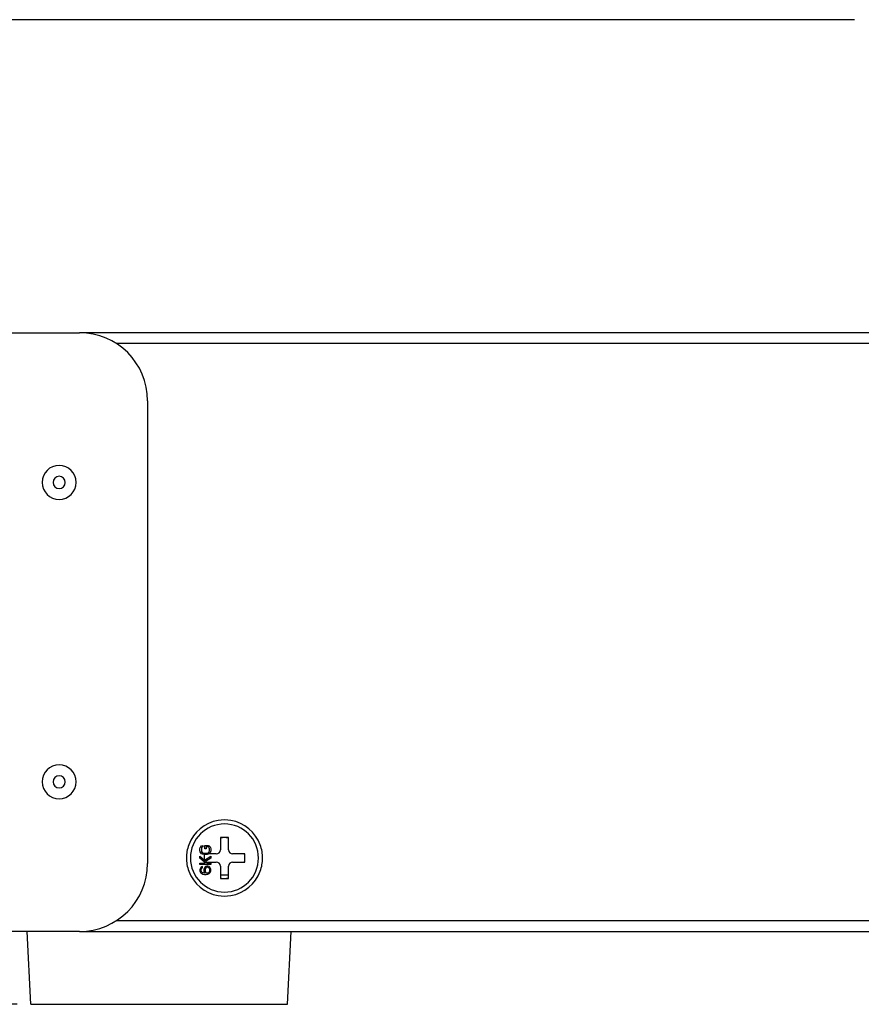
# Model space of a CAD drawing. Header units: millimetres. Extents: x 0 to 1524, y 0 to 1016.
# Tile 64 of 256: x 169 to 231, y 379 to 451. Entities that reach past the tile are written whole.
import ezdxf

# ---------------------------------------------------------------- set-up
doc = ezdxf.new("R2010")
doc.units = ezdxf.units.MM
doc.header["$LTSCALE"] = 83.82
doc.layers.get('0').update_dxf_attribs({"linetype": 'CONTINUOUS'})
doc.layers.add('02___PRT_ALL_AXES', color=7, linetype='CONTINUOUS')
doc.layers.add('03___PRT_ALL_CURVES', color=7, linetype='CONTINUOUS')
doc.styles.get("Standard").update_dxf_attribs({"font": 'txt', "width": 0.8})
doc.dimstyles.new('DIMSTYLE_1', dxfattribs={"dimtxt": 15, "dimasz": 12, "dimexe": 0.18, "dimexo": 0.0625, "dimgap": 0.09, "dimtad": 1, "dimzin": 0, "dimdsep": 46, "dimtxsty": 'STANDARD', "dimblk": 'CLOSED', "dimblk1": 'CLOSED', "dimblk2": 'CLOSED', "dimcen": 0.09, "dimadec": 0, "dimazin": 0, "dimtp": 0.01, "dimtm": 0.01, "dimtfac": 1, "dimtofl": 0, "dimtmove": 0, "dimatfit": 3, "dimldrblk": 'CLOSED', "dimfxl": 1, "dimtolj": 1, "dimtzin": 0, "dimarcsym": 0})

# ---------------------------------------------------------------- blocks, each defined once
blk = doc.blocks.new('_CLOSED')
at = {"color": 0, "linetype": 'BYBLOCK'}
for p, q in [((0, 0), (-1, 0.2083)), ((-1, 0.2083), (-1, -0.2083)), ((-1, -0.2083), (0, 0)), ((-1, 0), (0, 0))]:
    blk.add_line(p, q, dxfattribs=at)
blk = doc.blocks.new('*D4')
at = {"color": 2, "linetype": 'CONTINUOUS'}
for p, q in [((230.494, 451.207), (62.228, 451.207)), ((63.228, 451.207), (63.228, 415.032)), ((63.228, 378.857), (63.228, 415.032)), ((168.969, 378.857), (62.228, 378.857))]:
    blk.add_line(p, q, dxfattribs=at)
at = {"color": 2, "linetype": 'CONTINUOUS', "xscale": 12, "yscale": 12, "zscale": 12}
for p, rotation in [((63.228, 451.207), 90), ((63.228, 378.857), 270)]:
    blk.add_blockref('_CLOSED', p, dxfattribs=dict(at, rotation=rotation))

msp = doc.modelspace()

# ---------------------------------------------------------------- linework, layer by layer
at = {"color": 7, "linetype": 'CONTINUOUS'}
for p, q in [((153.544, 428.207), (173.544, 428.207)), ((341.144, 428.207), (173.544, 428.207)), ((341.144, 427.407), (176.23, 427.407)), ((178.544, 423.207), (178.544, 389.207)), ((184.494, 391.107), (183.894, 391.107)), ((183.894, 391.107), (183.894, 390.207)), ((184.494, 390.207), (184.494, 391.107)), ((183.594, 389.907), (182.694, 389.907)), ((182.694, 389.907), (182.694, 389.307)), ((182.694, 389.307), (183.594, 389.307)), ((185.694, 389.907), (184.794, 389.907)), ((184.794, 389.307), (185.694, 389.307)), ((185.694, 389.307), (185.694, 389.907)), ((183.894, 389.007), (183.894, 388.107)), ((184.494, 388.107), (184.494, 389.007)), ((183.894, 388.107), (184.494, 388.107)), ((176.23, 385.007), (339.861, 385.007)), ((173.544, 384.207), (153.544, 384.207)), ((169.969, 378.857), (169.694, 384.207)), ((169.969, 378.857), (169.694, 384.207)), ((173.544, 384.207), (339.861, 384.207)), ((188.819, 378.857), (189.094, 384.207)), ((188.819, 378.857), (189.094, 384.207)), ((169.969, 378.857), (175.194, 378.857)), ((175.194, 378.857), (179.394, 378.857)), ((179.394, 378.857), (183.594, 378.857)), ((183.594, 378.857), (188.819, 378.857))]:
    msp.add_line(p, q, dxfattribs=at)
at = {"color": 4, "linetype": 'CONTINUOUS'}
msp.add_line((184.494, 388.357), (183.894, 388.357), dxfattribs=at)
at = {"color": 7, "linetype": 'CONTINUOUS'}
for centre, radius, start, end in [((173.544, 423.207), 5, 0, 90), ((172.044, 417.207), 1.25, 0, 180), ((172.044, 417.207), 0.45, 0, 180), ((172.044, 417.207), 1.25, 180, 360), ((172.044, 417.207), 0.45, 180, 360), ((172.044, 395.207), 1.25, 0, 180), ((172.044, 395.207), 1.25, 180, 360), ((172.044, 395.207), 0.45, 0, 180), ((172.044, 395.207), 0.45, 180, 360), ((184.194, 389.607), 2.8, 99.59814, 159.86468), ((184.194, 389.607), 2.8, 80.26305, 99.59814), ((184.194, 389.607), 2.8, 19.99875, 80.26305), ((184.194, 389.607), 1.5, 95.62472, 101.3183), ((184.194, 389.607), 1.5, 78.66616, 84.99827), ((184.194, 389.607), 2.8, 159.86468, 180), ((183.594, 390.207), 0.3, 270, 360), ((184.794, 390.207), 0.3, 180, 270), ((184.194, 389.607), 2.8, 0, 19.99875), ((184.194, 389.607), 2.8, 180, 199.99875), ((184.194, 389.607), 1.5, 168.80767, 180), ((184.194, 389.607), 1.5, 180, 190.62406), ((183.594, 389.007), 0.3, 0, 90), ((184.794, 389.007), 0.3, 90, 180), ((184.194, 389.607), 1.5, 0, 11.21378), ((184.194, 389.607), 1.5, 348.80767, 360), ((184.194, 389.607), 2.8, 339.86468, 360), ((173.544, 389.207), 5, 270, 360), ((184.194, 389.607), 2.8, 199.99875, 260.26305), ((184.194, 389.607), 2.8, 279.59814, 339.86468), ((184.194, 389.607), 1.5, 258.66616, 264.99827), ((184.194, 389.607), 1.5, 275.62472, 281.3183), ((184.194, 389.607), 2.8, 260.26305, 279.59814)]:
    msp.add_arc(centre, radius, start, end, dxfattribs=at)
at = {"layer": '02___PRT_ALL_AXES', "color": 7, "linetype": 'CONTINUOUS'}
for start, end in [(90, 270), (270, 90)]:
    msp.add_arc((184.194, 389.607), 2.5, start, end, dxfattribs=at)
at = {"layer": '03___PRT_ALL_CURVES', "color": 40, "linetype": 'CONTINUOUS'}
for p, q in [((182.394, 390.29), (182.411, 390.373)), ((182.394, 390.14), (182.394, 390.29)), ((182.411, 390.057), (182.394, 390.14)), ((182.411, 390.373), (182.445, 390.44)), ((182.445, 389.99), (182.411, 390.057)), ((182.445, 390.44), (182.513, 390.507)), ((182.513, 389.923), (182.445, 389.99)), ((182.513, 390.357), (182.496, 390.29)), ((182.496, 390.29), (182.496, 390.14)), ((182.496, 390.14), (182.513, 390.073)), ((182.513, 390.507), (182.598, 390.523)), ((182.547, 390.407), (182.513, 390.357)), ((182.513, 390.073), (182.547, 390.023)), ((182.598, 390.423), (182.547, 390.407)), ((182.547, 390.023), (182.598, 389.99)), ((182.598, 390.523), (182.598, 390.423)), ((182.598, 389.99), (182.666, 389.973)), ((182.666, 389.973), (182.921, 389.973)), ((182.751, 390.523), (183.006, 390.523)), ((182.751, 390.273), (182.751, 390.523)), ((182.853, 390.273), (182.751, 390.273)), ((182.853, 390.423), (182.853, 390.273)), ((182.989, 390.423), (182.853, 390.423)), ((182.921, 389.973), (182.989, 389.99)), ((183.04, 390.407), (182.989, 390.423)), ((182.989, 389.99), (183.04, 390.023)), ((183.006, 390.523), (183.075, 390.507)), ((183.075, 390.357), (183.04, 390.407)), ((183.04, 390.023), (183.075, 390.073)), ((183.075, 390.507), (183.143, 390.44)), ((183.092, 390.29), (183.075, 390.357)), ((183.075, 390.073), (183.092, 390.14)), ((183.143, 389.99), (183.075, 389.923)), ((183.092, 390.14), (183.092, 390.29)), ((183.143, 390.44), (183.177, 390.373)), ((183.177, 390.057), (183.143, 389.99)), ((183.177, 390.373), (183.194, 390.29)), ((183.194, 390.14), (183.177, 390.057)), ((183.194, 390.29), (183.194, 390.14)), ((182.394, 389.74), (182.694, 389.462)), ((182.394, 389.607), (182.394, 389.74)), ((182.694, 389.326), (182.394, 389.607)), ((182.581, 389.89), (182.513, 389.923)), ((182.666, 389.873), (182.581, 389.89)), ((182.694, 389.873), (182.666, 389.873)), ((182.921, 389.873), (182.694, 389.873)), ((182.694, 389.462), (182.717, 389.44)), ((182.703, 389.317), (182.694, 389.326)), ((182.714, 389.307), (182.703, 389.317)), ((182.785, 389.24), (182.714, 389.307)), ((182.717, 389.44), (183.194, 389.74)), ((183.194, 389.607), (182.802, 389.357)), ((182.802, 389.357), (182.853, 389.307)), ((182.853, 389.307), (182.921, 389.24)), ((183.006, 389.89), (182.921, 389.873)), ((183.04, 389.907), (183.006, 389.89)), ((183.075, 389.923), (183.04, 389.907)), ((183.194, 389.74), (183.194, 389.607)), ((182.394, 389.24), (182.785, 389.24)), ((182.394, 389.14), (182.394, 389.24)), ((183.194, 389.14), (182.394, 389.14)), ((182.411, 388.823), (182.394, 388.74)), ((182.394, 388.74), (182.394, 388.673)), ((182.394, 388.673), (182.411, 388.59)), ((182.462, 388.907), (182.411, 388.823)), ((182.411, 388.59), (182.462, 388.507)), ((182.53, 388.957), (182.462, 388.907)), ((182.479, 388.757), (182.496, 388.807)), ((182.479, 388.657), (182.479, 388.757)), ((182.496, 388.607), (182.479, 388.657)), ((182.496, 388.807), (182.53, 388.857)), ((182.53, 388.557), (182.496, 388.607)), ((182.581, 388.973), (182.53, 388.957)), ((182.53, 388.857), (182.581, 388.89)), ((182.581, 388.523), (182.53, 388.557)), ((182.581, 388.89), (182.581, 388.973)), ((182.632, 388.507), (182.581, 388.523)), ((182.7, 388.84), (182.683, 388.757)), ((182.683, 388.757), (182.683, 388.673)), ((182.683, 388.673), (182.7, 388.59)), ((182.751, 388.923), (182.7, 388.84)), ((182.7, 388.59), (182.768, 388.49)), ((182.802, 388.973), (182.751, 388.923)), ((182.785, 388.823), (182.768, 388.773)), ((182.768, 388.773), (182.768, 388.657)), ((182.768, 388.657), (182.785, 388.607)), ((182.819, 388.873), (182.785, 388.823)), ((182.785, 388.607), (182.819, 388.557)), ((182.887, 389.007), (182.802, 388.973)), ((182.853, 388.907), (182.819, 388.873)), ((182.819, 388.557), (182.853, 388.523)), ((182.904, 388.923), (182.853, 388.907)), ((182.853, 388.523), (182.904, 388.507)), ((182.972, 389.007), (182.887, 389.007)), ((182.955, 388.923), (182.904, 388.923)), ((182.921, 389.24), (183.194, 389.24)), ((183.006, 388.907), (182.955, 388.923)), ((182.955, 388.507), (183.006, 388.523)), ((183.057, 388.973), (182.972, 389.007)), ((183.057, 388.873), (183.006, 388.907)), ((183.006, 388.523), (183.057, 388.557)), ((183.126, 388.923), (183.057, 388.973)), ((183.092, 388.823), (183.057, 388.873)), ((183.057, 388.557), (183.092, 388.607)), ((183.109, 388.773), (183.092, 388.823)), ((183.092, 388.607), (183.109, 388.657)), ((183.109, 388.657), (183.109, 388.773)), ((183.177, 388.84), (183.126, 388.923)), ((183.126, 388.507), (183.177, 388.59)), ((183.194, 388.757), (183.177, 388.84)), ((183.177, 388.59), (183.194, 388.673)), ((183.194, 389.24), (183.194, 389.14)), ((183.194, 388.673), (183.194, 388.757)), ((182.462, 388.507), (182.53, 388.457)), ((182.53, 388.457), (182.615, 388.423)), ((182.615, 388.423), (182.734, 388.407)), ((182.734, 388.49), (182.632, 388.507)), ((182.768, 388.49), (182.734, 388.49)), ((182.734, 388.407), (182.853, 388.407)), ((182.853, 388.407), (182.972, 388.423)), ((182.904, 388.507), (182.955, 388.507)), ((182.972, 388.423), (183.057, 388.457)), ((183.057, 388.457), (183.126, 388.507))]:
    msp.add_line(p, q, dxfattribs=at)

# ---------------------------------------------------------------- dimensions: what is measured, and where the dimension line sits
at = {"color": 2, "linetype": 'CONTINUOUS'}
dim = msp.add_linear_dim(base=(63.228, 451.207), p1=(168.969, 378.857), p2=(230.494, 451.207), angle=90, dimstyle='DIMSTYLE_1', dxfattribs=at)
dim.commit()
dim.dimension.update_dxf_attribs({"geometry": '*D4', "text_midpoint": (59.478, 385.032), "dimtype": 160})

doc.saveas('drawing.dxf')
